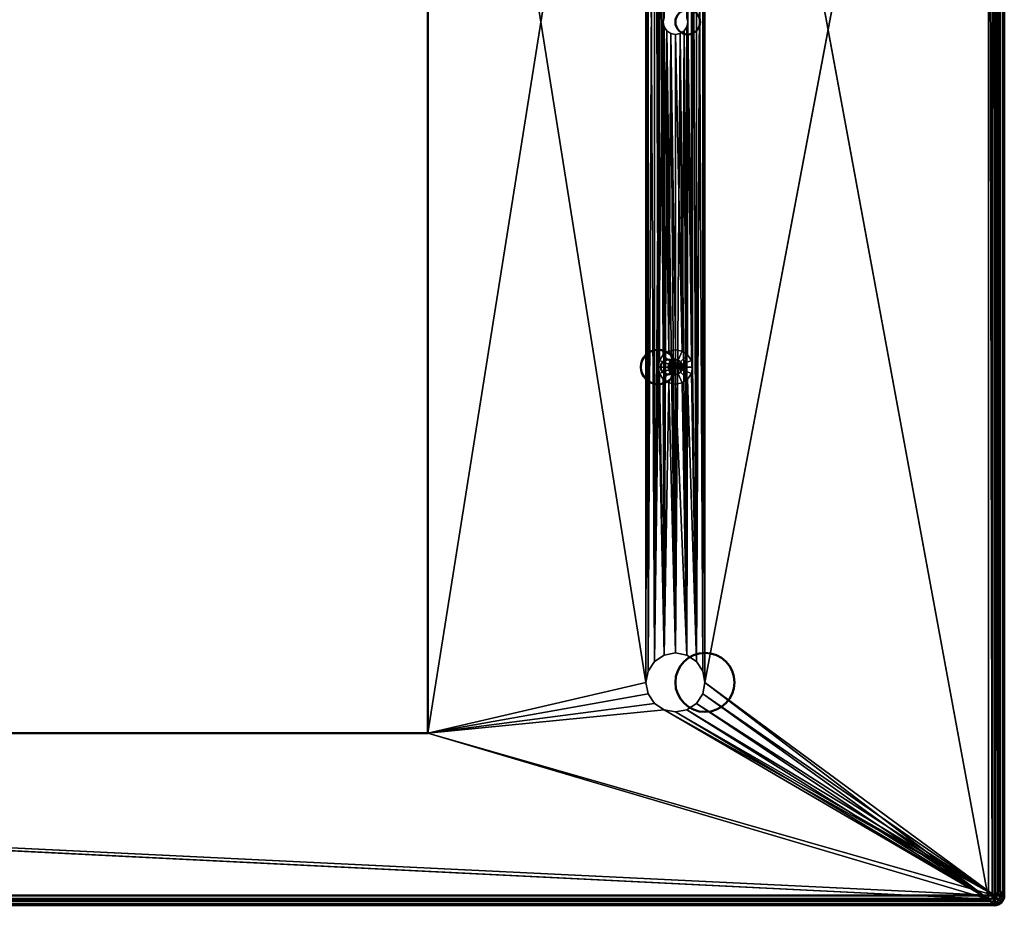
# Model space of a CAD drawing. Header units: millimetres. Extents: x -10 to 1595, y -358 to 10.
# Tile 19 of 20: x 1396 to 1595, y -358 to -179. Entities that reach past the tile are written whole.
import ezdxf

# ---------------------------------------------------------------- set-up
doc = ezdxf.new("R2010")
doc.units = ezdxf.units.MM
doc.header["$MEASUREMENT"] = 0
doc.layers.add('0 Misc', color=7, linetype='Continuous', lineweight=35)
doc.layers.add('10 Raster Images', color=7, linetype='Continuous', lineweight=35)

msp = doc.modelspace()

# ---------------------------------------------------------------- linework, layer by layer
at = {"layer": '0 Misc', "color": 160, "linetype": 'Continuous', "lineweight": 25}
for p, q in [((1592.21, -1.21, 67.96), (1592.21, -357.21, 67.96)), ((1592.21, -1.21, 67.96), (1592.98, -357.06, 67.96)), ((1592.98, -1.37, 67.96), (1592.98, -357.06, 67.96)), ((1592.98, -1.37, 67.96), (1593.63, -356.63, 67.96)), ((1593.63, -1.8, 67.96), (1593.63, -356.63, 67.96)), ((1534.71, -313.21, -2.04), (1593.43, -2, -2.04)), ((1594.06, -2.45, 67.96), (1593.63, -356.63, 67.96)), ((1594.06, -2.45, 67.96), (1594.06, -355.98, 67.96)), ((1594.06, -2.45, 67.96), (1594.21, -355.21, 67.96)), ((1478.51, -34.91, 67.96), (1522.71, -313.21, 67.96)), ((1478.51, -323.51, -2.04), (1522.71, -45.21, -2.04)), ((1522.71, -313.21, 67.96), (1522.71, -45.21, 67.96)), ((1522.71, -45.21, 67.96), (1523.17, -310.92, 67.96)), ((1522.71, -45.21, -2.04), (1522.71, -313.21, -2.04)), ((1534.26, -310.92, -2.04), (1534.71, -45.21, -2.04)), ((1534.71, -313.21, 67.96), (1534.71, -45.21, 67.96)), ((1534.71, -45.21, 67.96), (1592.21, -357.21, 67.96)), ((1534.71, -45.21, -2.04), (1534.71, -313.21, -2.04)), ((1522.71, -313.21, -2.04), (1523.17, -47.51, -2.04)), ((1523.17, -47.51, 67.96), (1523.17, -310.92, 67.96)), ((1523.17, -47.51, 67.96), (1524.47, -308.97, 67.96)), ((1523.17, -310.92, -2.04), (1523.17, -47.51, -2.04)), ((1532.96, -308.97, -2.04), (1534.26, -47.51, -2.04)), ((1534.26, -47.51, 67.96), (1534.26, -310.92, 67.96)), ((1534.26, -47.51, 67.96), (1534.71, -313.21, 67.96)), ((1534.26, -310.92, -2.04), (1534.26, -47.51, -2.04)), ((1523.17, -310.92, -2.04), (1524.47, -49.46, -2.04)), ((1524.47, -49.46, 67.96), (1524.47, -308.97, 67.96)), ((1524.47, -49.46, 67.96), (1525.21, -249.21, 67.96)), ((1524.47, -308.97, -2.04), (1524.47, -49.46, -2.04)), ((1531.21, -179.21, -2.04), (1532.96, -49.46, -2.04)), ((1532.96, -49.46, 67.96), (1532.96, -308.97, 67.96)), ((1532.96, -49.46, 67.96), (1534.26, -310.92, 67.96)), ((1532.96, -308.97, -2.04), (1532.96, -49.46, -2.04)), ((1524.47, -308.97, -2.04), (1526.42, -50.76, -2.04)), ((1526.21, -179.21, -2.04), (1526.42, -50.76, -2.04)), ((1525.21, -249.21, 67.96), (1525.21, -109.21, 67.96)), ((1525.21, -109.21, 67.96), (1525.48, -247.87, 67.96)), ((1532.21, -249.21, 67.96), (1532.21, -109.21, 67.96)), ((1532.21, -109.21, 67.96), (1532.96, -308.97, 67.96)), ((1525.48, -110.55, 67.96), (1525.48, -247.87, 67.96)), ((1525.48, -110.55, 67.96), (1526.24, -246.74, 67.96)), ((1525.48, -110.55, 67.96), (1526.21, -179.21, 67.96)), ((1526.24, -111.69, 67.96), (1526.21, -179.21, 67.96)), ((1531.19, -111.69, 67.96), (1531.21, -179.21, 67.96)), ((1531.95, -110.55, 67.96), (1531.21, -179.21, 67.96)), ((1531.95, -110.55, 67.96), (1531.95, -247.87, 67.96)), ((1531.95, -110.55, 67.96), (1532.21, -249.21, 67.96)), ((1524.47, -308.97, -2.04), (1526.21, -179.21, -2.04)), ((1526.21, -179.21, 67.96), (1526.24, -246.74, 67.96)), ((1526.42, -307.67, -2.04), (1526.21, -179.21, -2.04)), ((1531.21, -179.21, 67.96), (1531.19, -246.74, 67.96)), ((1531.21, -179.21, 67.96), (1531.95, -247.87, 67.96)), ((1532.96, -308.97, -2.04), (1531.21, -179.21, -2.04)), ((1526.4, -180.17, 67.96), (1526.24, -246.74, 67.96)), ((1526.4, -180.17, 67.96), (1527.37, -245.98, 67.96)), ((1526.42, -307.67, -2.04), (1526.4, -180.17, -2.04)), ((1526.42, -307.67, -2.04), (1526.95, -180.98, -2.04)), ((1526.95, -180.98, 67.96), (1527.37, -245.98, 67.96)), ((1528.71, -307.21, -2.04), (1526.95, -180.98, -2.04)), ((1527.76, -181.52, 67.96), (1527.37, -245.98, 67.96)), ((1527.76, -181.52, 67.96), (1528.71, -245.71, 67.96)), ((1528.71, -307.21, -2.04), (1527.76, -181.52, -2.04)), ((1528.71, -307.21, -2.04), (1529.67, -181.52, -2.04)), ((1528.71, -181.71, 67.96), (1528.71, -245.71, 67.96)), ((1528.71, -181.71, 67.96), (1530.05, -245.98, 67.96)), ((1528.71, -307.21, -2.04), (1528.71, -181.71, -2.04)), ((1529.67, -181.52, 67.96), (1530.05, -245.98, 67.96)), ((1531.01, -307.67, -2.04), (1529.67, -181.52, -2.04)), ((1530.48, -180.98, 67.96), (1530.05, -245.98, 67.96)), ((1530.48, -180.98, 67.96), (1531.19, -246.74, 67.96)), ((1531.01, -307.67, -2.04), (1530.48, -180.98, -2.04)), ((1531.01, -307.67, -2.04), (1531.02, -180.17, -2.04)), ((1531.02, -180.17, 67.96), (1531.19, -246.74, 67.96)), ((1532.96, -308.97, -2.04), (1531.02, -180.17, -2.04)), ((1525.21, -249.21, 67.96), (1524.47, -308.97, 67.96)), ((1525.21, -249.21, 67.96), (1526.42, -307.67, 67.96)), ((1527.33, -248.64, 77.96), (1527.33, -249.79, 77.96)), ((1527.33, -248.64, 77.96), (1527.65, -250.27, 77.96)), ((1527.65, -248.15, 77.96), (1527.65, -250.27, 77.96)), ((1527.65, -248.15, 77.96), (1528.14, -250.6, 77.96)), ((1528.14, -247.83, 77.96), (1528.14, -250.6, 77.96)), ((1528.14, -247.83, 77.96), (1528.71, -250.71, 77.96)), ((1528.71, -247.71, 77.96), (1528.71, -250.71, 77.96)), ((1528.71, -247.71, 77.96), (1529.29, -250.6, 77.96)), ((1529.29, -247.83, 77.96), (1529.29, -250.6, 77.96)), ((1529.29, -247.83, 77.96), (1529.77, -250.27, 77.96)), ((1529.77, -248.15, 77.96), (1529.77, -250.27, 77.96)), ((1529.77, -248.15, 77.96), (1530.1, -249.79, 77.96)), ((1530.1, -248.64, 77.96), (1530.1, -249.79, 77.96)), ((1532.21, -249.21, 67.96), (1532.96, -308.97, 67.96)), ((1525.48, -250.55, 67.96), (1526.42, -307.67, 67.96)), ((1531.95, -250.55, 67.96), (1532.96, -308.97, 67.96)), ((1526.24, -251.69, 67.96), (1526.42, -307.67, 67.96)), ((1527.37, -252.45, 67.96), (1526.42, -307.67, 67.96)), ((1527.37, -252.45, 67.96), (1528.71, -307.21, 67.96)), ((1528.71, -252.71, 67.96), (1528.71, -307.21, 67.96)), ((1528.71, -252.71, 67.96), (1531.01, -307.67, 67.96)), ((1530.05, -252.45, 67.96), (1531.01, -307.67, 67.96)), ((1531.19, -251.69, 67.96), (1531.01, -307.67, 67.96)), ((1531.19, -251.69, 67.96), (1532.96, -308.97, 67.96)), ((1478.51, -323.51, 67.96), (1522.71, -313.21, 67.96)), ((1522.71, -313.21, -2.04), (1478.51, -323.51, -2.04)), ((1534.71, -313.21, 67.96), (1592.21, -357.21, 67.96)), ((1593.43, -356.43, -2.04), (1534.71, -313.21, -2.04)), ((1478.51, -323.51, 67.96), (1523.17, -315.51, 67.96)), ((1523.17, -315.51, -2.04), (1478.51, -323.51, -2.04)), ((1534.26, -315.51, 67.96), (1592.21, -357.21, 67.96)), ((1593.43, -356.43, -2.04), (1534.26, -315.51, -2.04)), ((1478.51, -323.51, 67.96), (1524.47, -317.46, 67.96)), ((1524.47, -317.46, -2.04), (1478.51, -323.51, -2.04)), ((1532.96, -317.46, 67.96), (1592.21, -357.21, 67.96)), ((1593.43, -356.43, -2.04), (1532.96, -317.46, -2.04)), ((1478.51, -323.51, 67.96), (1526.42, -318.76, 67.96)), ((1526.42, -318.76, -2.04), (1478.51, -323.51, -2.04)), ((1526.42, -318.76, 67.96), (1592.21, -357.21, 67.96)), ((1593.43, -356.43, -2.04), (1526.42, -318.76, -2.04)), ((1528.71, -319.21, 67.96), (1592.21, -357.21, 67.96)), ((1593.43, -356.43, -2.04), (1528.71, -319.21, -2.04)), ((1531.01, -318.76, 67.96), (1592.21, -357.21, 67.96)), ((1593.43, -356.43, -2.04), (1531.01, -318.76, -2.04)), ((913.91, -323.51, 67.96), (1592.21, -357.21, 67.96)), ((1593.43, -356.43, -2.04), (913.91, -323.51, -2.04)), ((1478.51, -323.51, 67.96), (1592.21, -357.21, 67.96)), ((1593.43, -356.43, -2.04), (1478.51, -323.51, -2.04))]:
    msp.add_line(p, q, dxfattribs=at).dxf.unprotected_set("ltscale", 0)
at = {"layer": '0 Misc', "color": 160, "linetype": 'Continuous', "lineweight": 50}
for p, q in [((1593.43, -356.43, -2.04), (1593.43, -2, -2.04)), ((1594.21, -3.21, 67.96), (1594.21, -355.21, 67.96)), ((1595.43, -2), (1595.43, -356.43)), ((1478.51, -323.51, -2.04), (1478.51, -34.91, -2.04)), ((1478.51, -34.91, 67.96), (1478.51, -323.51, 67.96)), ((913.91, -323.51, -2.04), (1478.51, -323.51, -2.04)), ((1478.51, -323.51, 67.96), (913.91, -323.51, 67.96)), ((1478.51, -323.51, 67.96), (1478.51, -323.51, -2.04)), ((1595.43, -356.43), (1594.21, -355.21, 67.96)), ((799, -356.43, -2.04), (1593.43, -356.43, -2.04)), ((1592.21, -357.21, 67.96), (800.21, -357.21, 67.96)), ((1592.21, -357.21, 67.96), (1593.43, -358.43)), ((1593.43, -358.43), (799, -358.43))]:
    msp.add_line(p, q, dxfattribs=at).dxf.unprotected_set("ltscale", 0)
for centre, radius in [((1531.21, -179.21, -2.04), 2.5), ((1531.21, -179.21, 67.96), 2.5), ((1525.21, -249.21, 75.96), 3.5), ((1525.21, -249.21, 67.96), 3.5), ((1527.21, -249.21, 77.96), 1.5), ((1534.71, -313.21, -2.04), 6), ((1534.71, -313.21, 67.96), 6)]:
    msp.add_circle(centre, radius, dxfattribs=at).dxf.unprotected_set("ltscale", 0)
at = {"layer": '0 Misc', "color": 160, "linetype": 'Continuous', "lineweight": 50, "extrusion": (0, 0, -1)}
msp.add_arc((-1592.21, -355.21, -67.96), 2, 180.0183, 269.9817, dxfattribs=at).dxf.unprotected_set("ltscale", 0)
at = {"layer": '0 Misc', "color": 160, "linetype": 'Continuous', "lineweight": 50, "extrusion": (-1, 0, 0)}
msp.add_arc((356.43, -0.04, -1593.43), 2, 270, 1.023, dxfattribs=at).dxf.unprotected_set("ltscale", 0)
at = {"layer": '0 Misc', "color": 160, "linetype": 'Continuous', "lineweight": 50, "extrusion": (1.0149e-15, 1, -2.27337e-13)}
msp.add_arc((-1593.43, -0.04, -356.43), 2, 178.977, 270, dxfattribs=at).dxf.unprotected_set("ltscale", 0)
at = {"layer": '0 Misc', "color": 160, "linetype": 'Continuous', "lineweight": 50, "extrusion": (-0.017846, 0.017849, 0.999681)}
msp.add_arc((-874.79, 1378.25, -34.83), 2, 45.0134, 134.9951, dxfattribs=at).dxf.unprotected_set("ltscale", 0)
at = {"layer": '0 Misc', "color": 7, "lineweight": 25}
for points in [[(1592.21, -1.21, 67.96), (1534.71, -45.21, 67.96), (1592.21, -357.21, 67.96)], [(1592.21, -1.21, 67.96), (1592.21, -357.21, 67.96), (1592.98, -357.06, 67.96)], [(1592.21, -1.21, 67.96), (1592.98, -357.06, 67.96), (1592.98, -1.37, 67.96)], [(1592.98, -1.37, 67.96), (1592.98, -357.06, 67.96), (1593.63, -356.63, 67.96)], [(1592.98, -1.37, 67.96), (1593.63, -356.63, 67.96), (1593.63, -1.8, 67.96)], [(1593.63, -1.8, 67.96), (1593.63, -356.63, 67.96), (1594.06, -2.45, 67.96)], [(1534.71, -45.21, -2.04), (1593.43, -2, -2.04), (1534.71, -313.21, -2.04)], [(1593.43, -356.43, -2.04), (1534.71, -313.21, -2.04), (1593.43, -2, -2.04)], [(1594.06, -2.45, 67.96), (1593.63, -356.63, 67.96), (1594.06, -355.98, 67.96)], [(1594.06, -2.45, 67.96), (1594.06, -355.98, 67.96), (1594.21, -355.21, 67.96)], [(1594.06, -2.45, 67.96), (1594.21, -355.21, 67.96), (1594.21, -3.21, 67.96)], [(1478.51, -323.51, 67.96), (1522.71, -313.21, 67.96), (1478.51, -34.91, 67.96)], [(1522.71, -45.21, 67.96), (1478.51, -34.91, 67.96), (1522.71, -313.21, 67.96)], [(1478.51, -34.91, -2.04), (1522.71, -45.21, -2.04), (1478.51, -323.51, -2.04)], [(1522.71, -313.21, -2.04), (1478.51, -323.51, -2.04), (1522.71, -45.21, -2.04)], [(1523.17, -310.92, 67.96), (1522.71, -45.21, 67.96), (1522.71, -313.21, 67.96)], [(1522.71, -45.21, 67.96), (1523.17, -310.92, 67.96), (1523.17, -47.51, 67.96)], [(1523.17, -47.51, -2.04), (1522.71, -313.21, -2.04), (1522.71, -45.21, -2.04)], [(1534.26, -47.51, 67.96), (1534.71, -313.21, 67.96), (1534.71, -45.21, 67.96)], [(1534.26, -310.92, -2.04), (1534.26, -47.51, -2.04), (1534.71, -45.21, -2.04)], [(1534.26, -310.92, -2.04), (1534.71, -45.21, -2.04), (1534.71, -313.21, -2.04)], [(1534.71, -313.21, 67.96), (1592.21, -357.21, 67.96), (1534.71, -45.21, 67.96)], [(1522.71, -313.21, -2.04), (1523.17, -47.51, -2.04), (1523.17, -310.92, -2.04)], [(1523.17, -47.51, 67.96), (1523.17, -310.92, 67.96), (1524.47, -308.97, 67.96)], [(1523.17, -47.51, 67.96), (1524.47, -308.97, 67.96), (1524.47, -49.46, 67.96)], [(1523.17, -310.92, -2.04), (1523.17, -47.51, -2.04), (1524.47, -49.46, -2.04)], [(1532.96, -49.46, 67.96), (1534.26, -310.92, 67.96), (1534.26, -47.51, 67.96)], [(1532.96, -308.97, -2.04), (1532.96, -49.46, -2.04), (1534.26, -47.51, -2.04)], [(1532.96, -308.97, -2.04), (1534.26, -47.51, -2.04), (1534.26, -310.92, -2.04)], [(1534.26, -47.51, 67.96), (1534.26, -310.92, 67.96), (1534.71, -313.21, 67.96)], [(1523.17, -310.92, -2.04), (1524.47, -49.46, -2.04), (1524.47, -308.97, -2.04)], [(1524.47, -49.46, 67.96), (1524.47, -308.97, 67.96), (1525.21, -249.21, 67.96)], [(1525.21, -109.21, 67.96), (1524.47, -49.46, 67.96), (1525.21, -249.21, 67.96)], [(1524.47, -308.97, -2.04), (1524.47, -49.46, -2.04), (1526.42, -50.76, -2.04)], [(1531.02, -178.26, -2.04), (1532.96, -49.46, -2.04), (1531.21, -179.21, -2.04)], [(1532.96, -308.97, -2.04), (1531.21, -179.21, -2.04), (1532.96, -49.46, -2.04)], [(1532.96, -49.46, 67.96), (1532.21, -109.21, 67.96), (1532.96, -308.97, 67.96)], [(1532.96, -49.46, 67.96), (1532.96, -308.97, 67.96), (1534.26, -310.92, 67.96)], [(1524.47, -308.97, -2.04), (1526.42, -50.76, -2.04), (1526.21, -179.21, -2.04)], [(1526.21, -179.21, -2.04), (1526.42, -50.76, -2.04), (1526.4, -178.26, -2.04)], [(1525.48, -247.87, 67.96), (1525.21, -109.21, 67.96), (1525.21, -249.21, 67.96)], [(1525.21, -109.21, 67.96), (1525.48, -247.87, 67.96), (1525.48, -110.55, 67.96)], [(1531.95, -110.55, 67.96), (1532.21, -249.21, 67.96), (1532.21, -109.21, 67.96)], [(1532.21, -249.21, 67.96), (1532.96, -308.97, 67.96), (1532.21, -109.21, 67.96)], [(1525.48, -110.55, 67.96), (1525.48, -247.87, 67.96), (1526.24, -246.74, 67.96)], [(1525.48, -110.55, 67.96), (1526.24, -246.74, 67.96), (1526.21, -179.21, 67.96)], [(1526.21, -179.21, 67.96), (1526.24, -111.69, 67.96), (1525.48, -110.55, 67.96)], [(1526.24, -111.69, 67.96), (1526.21, -179.21, 67.96), (1526.4, -178.26, 67.96)], [(1531.19, -111.69, 67.96), (1531.02, -178.26, 67.96), (1531.21, -179.21, 67.96)], [(1531.19, -111.69, 67.96), (1531.21, -179.21, 67.96), (1531.95, -110.55, 67.96)], [(1531.95, -110.55, 67.96), (1531.21, -179.21, 67.96), (1531.95, -247.87, 67.96)], [(1531.95, -110.55, 67.96), (1531.95, -247.87, 67.96), (1532.21, -249.21, 67.96)], [(1526.21, -179.21, -2.04), (1526.42, -307.67, -2.04), (1524.47, -308.97, -2.04)], [(1526.21, -179.21, 67.96), (1526.24, -246.74, 67.96), (1526.4, -180.17, 67.96)], [(1526.42, -307.67, -2.04), (1526.21, -179.21, -2.04), (1526.4, -180.17, -2.04)], [(1531.02, -180.17, 67.96), (1531.19, -246.74, 67.96), (1531.21, -179.21, 67.96)], [(1532.96, -308.97, -2.04), (1531.02, -180.17, -2.04), (1531.21, -179.21, -2.04)], [(1531.21, -179.21, 67.96), (1531.19, -246.74, 67.96), (1531.95, -247.87, 67.96)], [(1526.4, -180.17, 67.96), (1526.24, -246.74, 67.96), (1527.37, -245.98, 67.96)], [(1526.4, -180.17, 67.96), (1527.37, -245.98, 67.96), (1526.95, -180.98, 67.96)], [(1526.42, -307.67, -2.04), (1526.4, -180.17, -2.04), (1526.95, -180.98, -2.04)], [(1526.42, -307.67, -2.04), (1526.95, -180.98, -2.04), (1528.71, -307.21, -2.04)], [(1526.95, -180.98, 67.96), (1527.37, -245.98, 67.96), (1527.76, -181.52, 67.96)], [(1528.71, -307.21, -2.04), (1526.95, -180.98, -2.04), (1527.76, -181.52, -2.04)], [(1527.76, -181.52, 67.96), (1527.37, -245.98, 67.96), (1528.71, -245.71, 67.96)], [(1527.76, -181.52, 67.96), (1528.71, -245.71, 67.96), (1528.71, -181.71, 67.96)], [(1528.71, -307.21, -2.04), (1527.76, -181.52, -2.04), (1528.71, -181.71, -2.04)], [(1528.71, -181.71, 67.96), (1530.05, -245.98, 67.96), (1529.67, -181.52, 67.96)], [(1528.71, -307.21, -2.04), (1528.71, -181.71, -2.04), (1529.67, -181.52, -2.04)], [(1528.71, -307.21, -2.04), (1529.67, -181.52, -2.04), (1531.01, -307.67, -2.04)], [(1528.71, -181.71, 67.96), (1528.71, -245.71, 67.96), (1530.05, -245.98, 67.96)], [(1529.67, -181.52, 67.96), (1530.05, -245.98, 67.96), (1530.48, -180.98, 67.96)], [(1531.01, -307.67, -2.04), (1529.67, -181.52, -2.04), (1530.48, -180.98, -2.04)], [(1530.48, -180.98, 67.96), (1530.05, -245.98, 67.96), (1531.19, -246.74, 67.96)], [(1530.48, -180.98, 67.96), (1531.19, -246.74, 67.96), (1531.02, -180.17, 67.96)], [(1531.01, -307.67, -2.04), (1530.48, -180.98, -2.04), (1531.02, -180.17, -2.04)], [(1531.01, -307.67, -2.04), (1531.02, -180.17, -2.04), (1532.96, -308.97, -2.04)], [(1525.21, -249.21, 67.96), (1524.47, -308.97, 67.96), (1526.42, -307.67, 67.96)], [(1525.21, -249.21, 67.96), (1526.42, -307.67, 67.96), (1525.48, -250.55, 67.96)], [(1527.33, -249.79, 77.96), (1527.33, -248.64, 77.96), (1527.21, -249.21, 77.96)], [(1527.33, -248.64, 77.96), (1527.65, -250.27, 77.96), (1527.65, -248.15, 77.96)], [(1527.33, -248.64, 77.96), (1527.33, -249.79, 77.96), (1527.65, -250.27, 77.96)], [(1527.65, -248.15, 77.96), (1528.14, -250.6, 77.96), (1528.14, -247.83, 77.96)], [(1527.65, -248.15, 77.96), (1527.65, -250.27, 77.96), (1528.14, -250.6, 77.96)], [(1528.14, -247.83, 77.96), (1528.71, -250.71, 77.96), (1528.71, -247.71, 77.96)], [(1528.14, -247.83, 77.96), (1528.14, -250.6, 77.96), (1528.71, -250.71, 77.96)], [(1528.71, -247.71, 77.96), (1528.71, -250.71, 77.96), (1529.29, -250.6, 77.96)], [(1528.71, -247.71, 77.96), (1529.29, -250.6, 77.96), (1529.29, -247.83, 77.96)], [(1529.29, -247.83, 77.96), (1529.29, -250.6, 77.96), (1529.77, -250.27, 77.96)], [(1529.29, -247.83, 77.96), (1529.77, -250.27, 77.96), (1529.77, -248.15, 77.96)], [(1529.77, -248.15, 77.96), (1529.77, -250.27, 77.96), (1530.1, -249.79, 77.96)], [(1529.77, -248.15, 77.96), (1530.1, -249.79, 77.96), (1530.1, -248.64, 77.96)], [(1530.1, -248.64, 77.96), (1530.1, -249.79, 77.96), (1530.21, -249.21, 77.96)], [(1531.95, -250.55, 67.96), (1532.96, -308.97, 67.96), (1532.21, -249.21, 67.96)], [(1525.48, -250.55, 67.96), (1526.42, -307.67, 67.96), (1526.24, -251.69, 67.96)], [(1531.19, -251.69, 67.96), (1532.96, -308.97, 67.96), (1531.95, -250.55, 67.96)], [(1526.24, -251.69, 67.96), (1526.42, -307.67, 67.96), (1527.37, -252.45, 67.96)], [(1527.37, -252.45, 67.96), (1526.42, -307.67, 67.96), (1528.71, -307.21, 67.96)], [(1527.37, -252.45, 67.96), (1528.71, -307.21, 67.96), (1528.71, -252.71, 67.96)], [(1528.71, -252.71, 67.96), (1531.01, -307.67, 67.96), (1530.05, -252.45, 67.96)], [(1528.71, -252.71, 67.96), (1528.71, -307.21, 67.96), (1531.01, -307.67, 67.96)], [(1530.05, -252.45, 67.96), (1531.01, -307.67, 67.96), (1531.19, -251.69, 67.96)], [(1531.19, -251.69, 67.96), (1531.01, -307.67, 67.96), (1532.96, -308.97, 67.96)], [(1478.51, -323.51, 67.96), (1523.17, -315.51, 67.96), (1522.71, -313.21, 67.96)], [(1523.17, -315.51, -2.04), (1478.51, -323.51, -2.04), (1522.71, -313.21, -2.04)], [(1534.26, -315.51, 67.96), (1592.21, -357.21, 67.96), (1534.71, -313.21, 67.96)], [(1593.43, -356.43, -2.04), (1534.26, -315.51, -2.04), (1534.71, -313.21, -2.04)], [(1478.51, -323.51, 67.96), (1524.47, -317.46, 67.96), (1523.17, -315.51, 67.96)], [(1524.47, -317.46, -2.04), (1478.51, -323.51, -2.04), (1523.17, -315.51, -2.04)], [(1532.96, -317.46, 67.96), (1592.21, -357.21, 67.96), (1534.26, -315.51, 67.96)], [(1593.43, -356.43, -2.04), (1532.96, -317.46, -2.04), (1534.26, -315.51, -2.04)], [(1478.51, -323.51, 67.96), (1526.42, -318.76, 67.96), (1524.47, -317.46, 67.96)], [(1526.42, -318.76, -2.04), (1478.51, -323.51, -2.04), (1524.47, -317.46, -2.04)], [(1531.01, -318.76, 67.96), (1592.21, -357.21, 67.96), (1532.96, -317.46, 67.96)], [(1593.43, -356.43, -2.04), (1531.01, -318.76, -2.04), (1532.96, -317.46, -2.04)], [(1478.51, -323.51, 67.96), (1592.21, -357.21, 67.96), (1526.42, -318.76, 67.96)], [(1593.43, -356.43, -2.04), (1478.51, -323.51, -2.04), (1526.42, -318.76, -2.04)], [(1526.42, -318.76, 67.96), (1592.21, -357.21, 67.96), (1528.71, -319.21, 67.96)], [(1593.43, -356.43, -2.04), (1526.42, -318.76, -2.04), (1528.71, -319.21, -2.04)], [(1528.71, -319.21, 67.96), (1592.21, -357.21, 67.96), (1531.01, -318.76, 67.96)], [(1593.43, -356.43, -2.04), (1528.71, -319.21, -2.04), (1531.01, -318.76, -2.04)], [(799, -356.43, -2.04), (913.91, -323.51, -2.04), (1593.43, -356.43, -2.04)], [(913.91, -323.51, 67.96), (800.21, -357.21, 67.96), (1592.21, -357.21, 67.96)], [(913.91, -323.51, 67.96), (1592.21, -357.21, 67.96), (1478.51, -323.51, 67.96)], [(1593.43, -356.43, -2.04), (913.91, -323.51, -2.04), (1478.51, -323.51, -2.04)], [(1593.43, -356.43, -2.04), (1593.88, -356.67, -1.97), (1593.54, -357.3, -1.83)], [(1593.43, -356.43, -2.04), (1594.05, -356.43, -1.94), (1593.88, -356.67, -1.97)], [(1593.43, -357.05, -1.94), (1593.43, -356.43, -2.04), (1593.54, -357.3, -1.83)], [(1593.43, -357.05, -1.94), (1593.54, -357.3, -1.83), (1593.43, -357.61, -1.65)], [(1593.43, -357.61, -1.65), (1593.54, -357.3, -1.83), (1593.62, -357.69, -1.58)], [(1594.04, -357.15, -1.8), (1593.54, -357.3, -1.83), (1593.88, -356.67, -1.97)], [(1593.88, -356.67, -1.97), (1594.05, -356.43, -1.94), (1594.33, -356.46, -1.82)], [(1594.33, -356.46, -1.82), (1594.05, -356.43, -1.94), (1594.61, -356.43, -1.65)], [(1594.5, -356.95, -1.64), (1594.33, -356.46, -1.82), (1594.61, -356.43, -1.65)], [(1594.88, -356.71, -1.38), (1594.5, -356.95, -1.64), (1594.61, -356.43, -1.65)], [(1594.61, -356.43, -1.65), (1595.06, -356.43, -1.19), (1594.88, -356.71, -1.38)], [(1594.84, -357.84, 0.01), (1595.17, -357.41, -0.03), (1595.28, -357.19, 0.01)], [(1595.17, -357.41, -0.03), (1594.84, -357.84, 0.01), (1594.88, -357.78, -0.27)], [(1594.88, -356.71, -1.38), (1595.06, -356.43, -1.19), (1595.17, -356.46, -1.02)], [(1595.17, -356.46, -1.02), (1595.06, -356.43, -1.19), (1595.34, -356.43, -0.63)], [(1595.34, -356.43, -0.63), (1595.24, -356.85, -0.77), (1595.17, -356.46, -1.02)], [(1595.24, -357.17, -0.43), (1595.28, -357.19, 0.01), (1595.17, -357.41, -0.03)], [(1595.39, -356.52, -0.39), (1595.24, -356.85, -0.77), (1595.34, -356.43, -0.63)], [(1595.24, -357.17, -0.43), (1595.39, -356.79, -0.11), (1595.28, -357.19, 0.01)], [(1595.39, -356.79, -0.11), (1595.43, -356.43, 0), (1595.28, -357.19, 0.01)], [(1595.34, -356.43, -0.63), (1595.43, -356.43, 0), (1595.39, -356.52, -0.39)], [(1595.39, -356.52, -0.39), (1595.43, -356.43, 0), (1595.39, -356.79, -0.11)], [(1593.43, -357.61, -1.65), (1593.62, -357.69, -1.58), (1593.43, -358.06, -1.19)], [(1593.62, -357.69, -1.58), (1593.62, -358.01, -1.24), (1593.43, -358.06, -1.19)], [(1593.62, -358.01, -1.24), (1593.54, -358.26, -0.84), (1593.43, -358.06, -1.19)], [(1593.54, -358.26, -0.84), (1593.43, -358.34, -0.63), (1593.43, -358.06, -1.19)], [(1593.54, -358.26, -0.84), (1594.04, -358.21, -0.69), (1593.43, -358.34, -0.63)], [(1593.43, -358.34, -0.63), (1594.04, -358.21, -0.69), (1593.88, -358.37, -0.21)], [(1593.88, -358.37, -0.21), (1594.19, -358.27, 0.01), (1593.43, -358.43, 0)], [(1593.43, -358.34, -0.63), (1593.88, -358.37, -0.21), (1593.43, -358.43, 0)], [(1594.33, -358.21, 0), (1594.19, -358.27, 0.01), (1593.88, -358.37, -0.21)], [(1594.33, -358.21, 0), (1594.84, -357.84, 0.01), (1594.19, -358.27, 0.01)], [(1594.5, -358.05, -0.5), (1594.84, -357.84, 0.01), (1594.33, -358.21, 0)], [(1594.84, -357.84, 0.01), (1594.5, -358.05, -0.5), (1594.88, -357.78, -0.27)]]:
    msp.add_3dface(points, dxfattribs=at)
for points, invisible_edges in [([(1594.05, -2, -1.94), (1593.43, -356.43, -2.04), (1593.43, -2, -2.04)], 1), ([(1594.05, -2, -1.94), (1594.05, -356.43, -1.94), (1593.43, -356.43, -2.04)], 12), ([(1594.61, -356.43, -1.65), (1594.05, -2, -1.94), (1594.61, -2, -1.65)], 1), ([(1594.61, -356.43, -1.65), (1594.05, -356.43, -1.94), (1594.05, -2, -1.94)], 12), ([(1595.43, -356.43), (1595.43, -2), (1594.21, -3.21, 67.96)], 12), ([(1595.43, -356.43), (1594.21, -3.21, 67.96), (1594.21, -355.21, 67.96)], 1), ([(1595.06, -356.43, -1.19), (1594.61, -2, -1.65), (1595.06, -2, -1.19)], 1), ([(1595.06, -356.43, -1.19), (1594.61, -356.43, -1.65), (1594.61, -2, -1.65)], 12), ([(1595.34, -356.43, -0.63), (1595.06, -2, -1.19), (1595.34, -2, -0.63)], 1), ([(1595.34, -356.43, -0.63), (1595.06, -356.43, -1.19), (1595.06, -2, -1.19)], 12), ([(1595.43, -2, 0), (1595.34, -356.43, -0.63), (1595.34, -2, -0.63)], 1), ([(1595.43, -2, 0), (1595.43, -356.43, 0), (1595.34, -356.43, -0.63)], 12), ([(1478.51, -323.51, -2.04), (1478.51, -34.91, 67.96), (1478.51, -34.91, -2.04)], 1), ([(1478.51, -323.51, -2.04), (1478.51, -323.51, 67.96), (1478.51, -34.91, 67.96)], 12), ([(1526.4, -178.26, -2.04), (1526.21, -179.21, 67.96), (1526.21, -179.21, -2.04)], 1), ([(1526.4, -178.26, -2.04), (1526.4, -178.26, 67.96), (1526.21, -179.21, 67.96)], 12), ([(1526.21, -179.21, -2.04), (1526.4, -180.17, 67.96), (1526.4, -180.17, -2.04)], 1), ([(1526.21, -179.21, -2.04), (1526.21, -179.21, 67.96), (1526.4, -180.17, 67.96)], 12), ([(1531.21, -179.21, -2.04), (1531.02, -178.26, 67.96), (1531.02, -178.26, -2.04)], 1), ([(1531.21, -179.21, -2.04), (1531.21, -179.21, 67.96), (1531.02, -178.26, 67.96)], 12), ([(1531.02, -180.17, -2.04), (1531.21, -179.21, 67.96), (1531.21, -179.21, -2.04)], 1), ([(1531.02, -180.17, -2.04), (1531.02, -180.17, 67.96), (1531.21, -179.21, 67.96)], 12), ([(1526.4, -180.17, -2.04), (1526.95, -180.98, 67.96), (1526.95, -180.98, -2.04)], 1), ([(1526.4, -180.17, -2.04), (1526.4, -180.17, 67.96), (1526.95, -180.98, 67.96)], 12), ([(1526.95, -180.98, -2.04), (1527.76, -181.52, 67.96), (1527.76, -181.52, -2.04)], 1), ([(1526.95, -180.98, -2.04), (1526.95, -180.98, 67.96), (1527.76, -181.52, 67.96)], 12), ([(1527.76, -181.52, -2.04), (1528.71, -181.71, 67.96), (1528.71, -181.71, -2.04)], 1), ([(1527.76, -181.52, -2.04), (1527.76, -181.52, 67.96), (1528.71, -181.71, 67.96)], 12), ([(1528.71, -181.71, -2.04), (1529.67, -181.52, 67.96), (1529.67, -181.52, -2.04)], 1), ([(1528.71, -181.71, -2.04), (1528.71, -181.71, 67.96), (1529.67, -181.52, 67.96)], 12), ([(1529.67, -181.52, -2.04), (1530.48, -180.98, 67.96), (1530.48, -180.98, -2.04)], 1), ([(1529.67, -181.52, -2.04), (1529.67, -181.52, 67.96), (1530.48, -180.98, 67.96)], 12), ([(1530.48, -180.98, -2.04), (1531.02, -180.17, 67.96), (1531.02, -180.17, -2.04)], 1), ([(1530.48, -180.98, -2.04), (1530.48, -180.98, 67.96), (1531.02, -180.17, 67.96)], 12), ([(1525.48, -247.87, 67.96), (1526.24, -246.74, 75.96), (1526.24, -246.74, 67.96)], 1), ([(1525.48, -247.87, 67.96), (1525.48, -247.87, 75.96), (1526.24, -246.74, 75.96)], 12), ([(1525.48, -247.87, 75.96), (1527.65, -248.15, 77.96), (1526.24, -246.74, 75.96)], 1), ([(1526.24, -246.74, 67.96), (1527.37, -245.98, 75.96), (1527.37, -245.98, 67.96)], 1), ([(1526.24, -246.74, 67.96), (1526.24, -246.74, 75.96), (1527.37, -245.98, 75.96)], 12), ([(1526.24, -246.74, 75.96), (1528.14, -247.83, 77.96), (1527.37, -245.98, 75.96)], 1), ([(1526.24, -246.74, 75.96), (1527.65, -248.15, 77.96), (1528.14, -247.83, 77.96)], 12), ([(1527.37, -245.98, 67.96), (1528.71, -245.71, 75.96), (1528.71, -245.71, 67.96)], 1), ([(1527.37, -245.98, 67.96), (1527.37, -245.98, 75.96), (1528.71, -245.71, 75.96)], 12), ([(1527.37, -245.98, 75.96), (1528.71, -247.71, 77.96), (1528.71, -245.71, 75.96)], 1), ([(1527.37, -245.98, 75.96), (1528.14, -247.83, 77.96), (1528.71, -247.71, 77.96)], 12), ([(1528.71, -245.71, 67.96), (1530.05, -245.98, 75.96), (1530.05, -245.98, 67.96)], 1), ([(1528.71, -245.71, 67.96), (1528.71, -245.71, 75.96), (1530.05, -245.98, 75.96)], 12), ([(1528.71, -245.71, 75.96), (1529.29, -247.83, 77.96), (1530.05, -245.98, 75.96)], 1), ([(1528.71, -245.71, 75.96), (1528.71, -247.71, 77.96), (1529.29, -247.83, 77.96)], 12), ([(1529.77, -248.15, 77.96), (1530.05, -245.98, 75.96), (1529.29, -247.83, 77.96)], 1), ([(1529.77, -248.15, 77.96), (1531.19, -246.74, 75.96), (1530.05, -245.98, 75.96)], 12), ([(1530.1, -248.64, 77.96), (1531.19, -246.74, 75.96), (1529.77, -248.15, 77.96)], 1), ([(1531.19, -246.74, 75.96), (1530.05, -245.98, 67.96), (1530.05, -245.98, 75.96)], 1), ([(1531.19, -246.74, 75.96), (1531.19, -246.74, 67.96), (1530.05, -245.98, 67.96)], 12), ([(1530.1, -248.64, 77.96), (1531.95, -247.87, 75.96), (1531.19, -246.74, 75.96)], 12), ([(1531.95, -247.87, 75.96), (1531.19, -246.74, 67.96), (1531.19, -246.74, 75.96)], 1), ([(1531.95, -247.87, 75.96), (1531.95, -247.87, 67.96), (1531.19, -246.74, 67.96)], 12), ([(1525.21, -249.21, 67.96), (1525.48, -247.87, 75.96), (1525.48, -247.87, 67.96)], 1), ([(1525.21, -249.21, 67.96), (1525.21, -249.21, 75.96), (1525.48, -247.87, 75.96)], 12), ([(1525.21, -249.21, 75.96), (1527.33, -248.64, 77.96), (1525.48, -247.87, 75.96)], 1), ([(1525.21, -249.21, 75.96), (1527.21, -249.21, 77.96), (1527.33, -248.64, 77.96)], 12), ([(1525.48, -250.55, 67.96), (1525.21, -249.21, 75.96), (1525.21, -249.21, 67.96)], 1), ([(1525.48, -250.55, 67.96), (1525.48, -250.55, 75.96), (1525.21, -249.21, 75.96)], 12), ([(1525.48, -250.55, 75.96), (1527.21, -249.21, 77.96), (1525.21, -249.21, 75.96)], 1), ([(1525.48, -247.87, 75.96), (1527.33, -248.64, 77.96), (1527.65, -248.15, 77.96)], 12), ([(1525.48, -250.55, 75.96), (1527.33, -249.79, 77.96), (1527.21, -249.21, 77.96)], 12), ([(1531.95, -247.87, 75.96), (1530.1, -248.64, 77.96), (1530.21, -249.21, 77.96)], 12), ([(1532.21, -249.21, 75.96), (1530.1, -249.79, 77.96), (1531.95, -250.55, 75.96)], 1), ([(1532.21, -249.21, 75.96), (1530.21, -249.21, 77.96), (1530.1, -249.79, 77.96)], 12), ([(1531.95, -247.87, 75.96), (1530.21, -249.21, 77.96), (1532.21, -249.21, 75.96)], 1), ([(1531.95, -247.87, 67.96), (1532.21, -249.21, 75.96), (1532.21, -249.21, 67.96)], 1), ([(1531.95, -247.87, 67.96), (1531.95, -247.87, 75.96), (1532.21, -249.21, 75.96)], 12), ([(1532.21, -249.21, 67.96), (1531.95, -250.55, 75.96), (1531.95, -250.55, 67.96)], 1), ([(1532.21, -249.21, 67.96), (1532.21, -249.21, 75.96), (1531.95, -250.55, 75.96)], 12), ([(1526.24, -251.69, 75.96), (1527.33, -249.79, 77.96), (1525.48, -250.55, 75.96)], 1), ([(1526.24, -251.69, 67.96), (1525.48, -250.55, 75.96), (1525.48, -250.55, 67.96)], 1), ([(1526.24, -251.69, 67.96), (1526.24, -251.69, 75.96), (1525.48, -250.55, 75.96)], 12), ([(1526.24, -251.69, 75.96), (1527.65, -250.27, 77.96), (1527.33, -249.79, 77.96)], 12), ([(1527.37, -252.45, 75.96), (1527.65, -250.27, 77.96), (1526.24, -251.69, 75.96)], 1), ([(1527.37, -252.45, 75.96), (1528.14, -250.6, 77.96), (1527.65, -250.27, 77.96)], 12), ([(1528.71, -252.71, 75.96), (1528.14, -250.6, 77.96), (1527.37, -252.45, 75.96)], 1), ([(1528.71, -252.71, 75.96), (1528.71, -250.71, 77.96), (1528.14, -250.6, 77.96)], 12), ([(1530.05, -252.45, 75.96), (1529.29, -250.6, 77.96), (1528.71, -250.71, 77.96)], 12), ([(1530.05, -252.45, 75.96), (1528.71, -250.71, 77.96), (1528.71, -252.71, 75.96)], 1), ([(1531.19, -251.69, 75.96), (1529.77, -250.27, 77.96), (1529.29, -250.6, 77.96)], 12), ([(1531.19, -251.69, 75.96), (1529.29, -250.6, 77.96), (1530.05, -252.45, 75.96)], 1), ([(1531.95, -250.55, 75.96), (1530.1, -249.79, 77.96), (1529.77, -250.27, 77.96)], 12), ([(1531.95, -250.55, 75.96), (1529.77, -250.27, 77.96), (1531.19, -251.69, 75.96)], 1), ([(1531.95, -250.55, 67.96), (1531.19, -251.69, 75.96), (1531.19, -251.69, 67.96)], 1), ([(1531.95, -250.55, 67.96), (1531.95, -250.55, 75.96), (1531.19, -251.69, 75.96)], 12), ([(1527.37, -252.45, 67.96), (1526.24, -251.69, 75.96), (1526.24, -251.69, 67.96)], 1), ([(1527.37, -252.45, 67.96), (1527.37, -252.45, 75.96), (1526.24, -251.69, 75.96)], 12), ([(1528.71, -252.71, 67.96), (1527.37, -252.45, 75.96), (1527.37, -252.45, 67.96)], 1), ([(1528.71, -252.71, 67.96), (1528.71, -252.71, 75.96), (1527.37, -252.45, 75.96)], 12), ([(1530.05, -252.45, 67.96), (1528.71, -252.71, 75.96), (1528.71, -252.71, 67.96)], 1), ([(1530.05, -252.45, 67.96), (1530.05, -252.45, 75.96), (1528.71, -252.71, 75.96)], 12), ([(1531.19, -251.69, 67.96), (1530.05, -252.45, 75.96), (1530.05, -252.45, 67.96)], 1), ([(1531.19, -251.69, 67.96), (1531.19, -251.69, 75.96), (1530.05, -252.45, 75.96)], 12), ([(1528.71, -307.21, -2.04), (1526.42, -307.67, 67.96), (1526.42, -307.67, -2.04)], 1), ([(1528.71, -307.21, -2.04), (1528.71, -307.21, 67.96), (1526.42, -307.67, 67.96)], 12), ([(1531.01, -307.67, -2.04), (1528.71, -307.21, 67.96), (1528.71, -307.21, -2.04)], 1), ([(1531.01, -307.67, -2.04), (1531.01, -307.67, 67.96), (1528.71, -307.21, 67.96)], 12), ([(1523.17, -310.92, 67.96), (1524.47, -308.97, -2.04), (1524.47, -308.97, 67.96)], 1), ([(1523.17, -310.92, 67.96), (1523.17, -310.92, -2.04), (1524.47, -308.97, -2.04)], 12), ([(1524.47, -308.97, 67.96), (1526.42, -307.67, -2.04), (1526.42, -307.67, 67.96)], 1), ([(1524.47, -308.97, 67.96), (1524.47, -308.97, -2.04), (1526.42, -307.67, -2.04)], 12), ([(1532.96, -308.97, -2.04), (1531.01, -307.67, 67.96), (1531.01, -307.67, -2.04)], 1), ([(1532.96, -308.97, -2.04), (1532.96, -308.97, 67.96), (1531.01, -307.67, 67.96)], 12), ([(1534.26, -310.92, -2.04), (1532.96, -308.97, 67.96), (1532.96, -308.97, -2.04)], 1), ([(1534.26, -310.92, -2.04), (1534.26, -310.92, 67.96), (1532.96, -308.97, 67.96)], 12), ([(1523.17, -310.92, -2.04), (1522.71, -313.21, 67.96), (1522.71, -313.21, -2.04)], 1), ([(1523.17, -310.92, -2.04), (1523.17, -310.92, 67.96), (1522.71, -313.21, 67.96)], 12), ([(1534.71, -313.21, -2.04), (1534.26, -310.92, 67.96), (1534.26, -310.92, -2.04)], 1), ([(1534.71, -313.21, -2.04), (1534.71, -313.21, 67.96), (1534.26, -310.92, 67.96)], 12), ([(1522.71, -313.21, -2.04), (1523.17, -315.51, 67.96), (1523.17, -315.51, -2.04)], 1), ([(1522.71, -313.21, -2.04), (1522.71, -313.21, 67.96), (1523.17, -315.51, 67.96)], 12), ([(1534.26, -315.51, -2.04), (1534.71, -313.21, 67.96), (1534.71, -313.21, -2.04)], 1), ([(1534.26, -315.51, -2.04), (1534.26, -315.51, 67.96), (1534.71, -313.21, 67.96)], 12), ([(1523.17, -315.51, -2.04), (1524.47, -317.46, 67.96), (1524.47, -317.46, -2.04)], 1), ([(1523.17, -315.51, -2.04), (1523.17, -315.51, 67.96), (1524.47, -317.46, 67.96)], 12), ([(1532.96, -317.46, -2.04), (1534.26, -315.51, 67.96), (1534.26, -315.51, -2.04)], 1), ([(1532.96, -317.46, -2.04), (1532.96, -317.46, 67.96), (1534.26, -315.51, 67.96)], 12), ([(1524.47, -317.46, -2.04), (1526.42, -318.76, 67.96), (1526.42, -318.76, -2.04)], 1), ([(1524.47, -317.46, -2.04), (1524.47, -317.46, 67.96), (1526.42, -318.76, 67.96)], 12), ([(1531.01, -318.76, -2.04), (1532.96, -317.46, 67.96), (1532.96, -317.46, -2.04)], 1), ([(1531.01, -318.76, -2.04), (1531.01, -318.76, 67.96), (1532.96, -317.46, 67.96)], 12), ([(1526.42, -318.76, -2.04), (1528.71, -319.21, 67.96), (1528.71, -319.21, -2.04)], 1), ([(1526.42, -318.76, -2.04), (1526.42, -318.76, 67.96), (1528.71, -319.21, 67.96)], 12), ([(1528.71, -319.21, -2.04), (1531.01, -318.76, 67.96), (1531.01, -318.76, -2.04)], 1), ([(1528.71, -319.21, -2.04), (1528.71, -319.21, 67.96), (1531.01, -318.76, 67.96)], 12), ([(913.91, -323.51, -2.04), (1478.51, -323.51, 67.96), (1478.51, -323.51, -2.04)], 1), ([(913.91, -323.51, -2.04), (913.91, -323.51, 67.96), (1478.51, -323.51, 67.96)], 12), ([(1595.43, -356.43, 0), (1594.21, -355.21, 67.96), (1594.06, -355.98, 67.96)], 1), ([(1593.43, -357.05, -1.94), (799, -356.43, -2.04), (1593.43, -356.43, -2.04)], 1), ([(1593.43, -357.05, -1.94), (799, -357.05, -1.94), (799, -356.43, -2.04)], 12), ([(799, -357.61, -1.65), (1593.43, -357.05, -1.94), (1593.43, -357.61, -1.65)], 1), ([(799, -357.61, -1.65), (799, -357.05, -1.94), (1593.43, -357.05, -1.94)], 12), ([(1592.21, -357.21, 67.96), (799, -358.43), (1593.43, -358.43)], 1), ([(1592.21, -357.21, 67.96), (800.21, -357.21, 67.96), (799, -358.43)], 12), ([(1592.21, -357.21, 67.96), (1594.19, -358.27, 0.01), (1592.98, -357.06, 67.96)], 1), ([(1592.21, -357.21, 67.96), (1593.43, -358.43, 0), (1594.19, -358.27, 0.01)], 12), ([(1592.98, -357.06, 67.96), (1594.84, -357.84, 0.01), (1593.63, -356.63, 67.96)], 1), ([(1592.98, -357.06, 67.96), (1594.19, -358.27, 0.01), (1594.84, -357.84, 0.01)], 12), ([(1593.54, -357.3, -1.83), (1594.04, -357.15, -1.8), (1594.13, -357.58, -1.51)], 12), ([(1593.54, -357.3, -1.83), (1594.13, -357.58, -1.51), (1593.62, -357.69, -1.58)], 1), ([(1593.63, -356.63, 67.96), (1595.28, -357.19, 0.01), (1594.06, -355.98, 67.96)], 1), ([(1593.63, -356.63, 67.96), (1594.84, -357.84, 0.01), (1595.28, -357.19, 0.01)], 12), ([(1593.88, -356.67, -1.97), (1594.33, -356.46, -1.82), (1594.5, -356.95, -1.64)], 12), ([(1593.88, -356.67, -1.97), (1594.5, -356.95, -1.64), (1594.04, -357.15, -1.8)], 1), ([(1594.13, -357.58, -1.51), (1594.04, -357.15, -1.8), (1594.5, -356.95, -1.64)], 12), ([(1595.43, -356.43, 0), (1594.06, -355.98, 67.96), (1595.28, -357.19, 0.01)], 1), ([(1594.13, -357.58, -1.51), (1594.5, -356.95, -1.64), (1594.59, -357.4, -1.35)], 1), ([(1594.13, -357.95, -1.13), (1594.59, -357.4, -1.35), (1594.59, -357.77, -0.96)], 1), ([(1594.13, -357.95, -1.13), (1594.13, -357.58, -1.51), (1594.59, -357.4, -1.35)], 12), ([(1594.5, -356.95, -1.64), (1594.88, -356.71, -1.38), (1594.97, -357.15, -1.09)], 12), ([(1594.5, -356.95, -1.64), (1594.97, -357.15, -1.09), (1594.59, -357.4, -1.35)], 1), ([(1594.97, -357.51, -0.71), (1594.59, -357.4, -1.35), (1594.97, -357.15, -1.09)], 1), ([(1594.97, -357.51, -0.71), (1594.59, -357.77, -0.96), (1594.59, -357.4, -1.35)], 12), ([(1594.88, -357.78, -0.27), (1594.59, -357.77, -0.96), (1594.97, -357.51, -0.71)], 1), ([(1595.24, -356.85, -0.77), (1594.88, -356.71, -1.38), (1595.17, -356.46, -1.02)], 1), ([(1595.24, -356.85, -0.77), (1594.97, -357.15, -1.09), (1594.88, -356.71, -1.38)], 12), ([(1595.17, -357.41, -0.03), (1594.88, -357.78, -0.27), (1594.97, -357.51, -0.71)], 12), ([(1595.24, -356.85, -0.77), (1594.97, -357.51, -0.71), (1594.97, -357.15, -1.09)], 1), ([(1595.24, -356.85, -0.77), (1595.24, -357.17, -0.43), (1594.97, -357.51, -0.71)], 12), ([(1595.17, -357.41, -0.03), (1594.97, -357.51, -0.71), (1595.24, -357.17, -0.43)], 1), ([(1595.24, -356.85, -0.77), (1595.39, -356.52, -0.39), (1595.39, -356.79, -0.11)], 12), ([(1595.24, -356.85, -0.77), (1595.39, -356.79, -0.11), (1595.24, -357.17, -0.43)], 1), ([(799, -358.06, -1.19), (1593.43, -357.61, -1.65), (1593.43, -358.06, -1.19)], 1), ([(799, -358.06, -1.19), (799, -357.61, -1.65), (1593.43, -357.61, -1.65)], 12), ([(799, -358.34, -0.63), (1593.43, -358.06, -1.19), (1593.43, -358.34, -0.63)], 1), ([(799, -358.34, -0.63), (799, -358.06, -1.19), (1593.43, -358.06, -1.19)], 12), ([(1593.43, -358.43, 0), (799, -358.34, -0.63), (1593.43, -358.34, -0.63)], 1), ([(1593.43, -358.43, 0), (799, -358.43, 0), (799, -358.34, -0.63)], 12), ([(1593.62, -358.01, -1.24), (1594.04, -358.21, -0.69), (1593.54, -358.26, -0.84)], 1), ([(1593.62, -357.69, -1.58), (1594.13, -357.58, -1.51), (1594.13, -357.95, -1.13)], 12), ([(1593.62, -357.69, -1.58), (1594.13, -357.95, -1.13), (1593.62, -358.01, -1.24)], 1), ([(1593.62, -358.01, -1.24), (1594.13, -357.95, -1.13), (1594.04, -358.21, -0.69)], 12), ([(1594.33, -358.21, 0), (1593.88, -358.37, -0.21), (1594.04, -358.21, -0.69)], 12), ([(1594.13, -357.95, -1.13), (1594.5, -358.05, -0.5), (1594.04, -358.21, -0.69)], 1), ([(1594.33, -358.21, 0), (1594.04, -358.21, -0.69), (1594.5, -358.05, -0.5)], 1), ([(1594.13, -357.95, -1.13), (1594.59, -357.77, -0.96), (1594.5, -358.05, -0.5)], 12), ([(1594.88, -357.78, -0.27), (1594.5, -358.05, -0.5), (1594.59, -357.77, -0.96)], 12)]:
    msp.add_3dface(points, dxfattribs=dict(at, invisible_edges=invisible_edges))
at = {"layer": '10 Raster Images', "color": 160, "linetype": 'Continuous', "lineweight": 25}
for p, q in [((1593.43, -356.43, -2.04), (1593.43, -2, -2.04)), ((1594.21, -3.21, 67.96), (1594.21, -355.21, 67.96)), ((1478.51, -323.51, 67.96), (1478.51, -34.91, 67.96)), ((1478.51, -34.91, -2.04), (1478.51, -323.51, -2.04)), ((1526.4, -178.26, 67.96), (1526.21, -179.21, 67.96)), ((1526.21, -179.21, -2.04), (1526.4, -178.26, -2.04)), ((1526.21, -179.21, 67.96), (1526.4, -180.17, 67.96)), ((1526.4, -180.17, -2.04), (1526.21, -179.21, -2.04)), ((1531.21, -179.21, 67.96), (1531.02, -178.26, 67.96)), ((1531.02, -178.26, -2.04), (1531.21, -179.21, -2.04)), ((1531.02, -180.17, 67.96), (1531.21, -179.21, 67.96)), ((1531.21, -179.21, -2.04), (1531.02, -180.17, -2.04)), ((1526.4, -180.17, 67.96), (1526.95, -180.98, 67.96)), ((1526.95, -180.98, -2.04), (1526.4, -180.17, -2.04)), ((1526.95, -180.98, 67.96), (1527.76, -181.52, 67.96)), ((1527.76, -181.52, -2.04), (1526.95, -180.98, -2.04)), ((1527.76, -181.52, 67.96), (1528.71, -181.71, 67.96)), ((1528.71, -181.71, -2.04), (1527.76, -181.52, -2.04)), ((1528.71, -181.71, 67.96), (1529.67, -181.52, 67.96)), ((1529.67, -181.52, -2.04), (1528.71, -181.71, -2.04)), ((1529.67, -181.52, 67.96), (1530.48, -180.98, 67.96)), ((1530.48, -180.98, -2.04), (1529.67, -181.52, -2.04)), ((1530.48, -180.98, 67.96), (1531.02, -180.17, 67.96)), ((1531.02, -180.17, -2.04), (1530.48, -180.98, -2.04)), ((1526.24, -246.74, 67.96), (1525.48, -247.87, 67.96)), ((1527.37, -245.98, 67.96), (1526.24, -246.74, 67.96)), ((1528.71, -245.71, 67.96), (1527.37, -245.98, 67.96)), ((1530.05, -245.98, 67.96), (1528.71, -245.71, 67.96)), ((1531.19, -246.74, 67.96), (1530.05, -245.98, 67.96)), ((1531.95, -247.87, 67.96), (1531.19, -246.74, 67.96)), ((1525.48, -247.87, 67.96), (1525.21, -249.21, 67.96)), ((1525.21, -249.21, 67.96), (1525.48, -250.55, 67.96)), ((1527.21, -249.21, 77.96), (1527.33, -248.64, 77.96)), ((1527.33, -249.79, 77.96), (1527.21, -249.21, 77.96)), ((1527.33, -248.64, 77.96), (1527.65, -248.15, 77.96)), ((1527.65, -248.15, 77.96), (1528.14, -247.83, 77.96)), ((1528.14, -247.83, 77.96), (1528.71, -247.71, 77.96)), ((1528.71, -247.71, 77.96), (1529.29, -247.83, 77.96)), ((1529.29, -247.83, 77.96), (1529.77, -248.15, 77.96)), ((1529.77, -248.15, 77.96), (1530.1, -248.64, 77.96)), ((1530.1, -248.64, 77.96), (1530.21, -249.21, 77.96)), ((1530.21, -249.21, 77.96), (1530.1, -249.79, 77.96)), ((1532.21, -249.21, 67.96), (1531.95, -247.87, 67.96)), ((1531.95, -250.55, 67.96), (1532.21, -249.21, 67.96)), ((1525.48, -250.55, 67.96), (1526.24, -251.69, 67.96)), ((1527.65, -250.27, 77.96), (1527.33, -249.79, 77.96)), ((1528.14, -250.6, 77.96), (1527.65, -250.27, 77.96)), ((1528.71, -250.71, 77.96), (1528.14, -250.6, 77.96)), ((1529.29, -250.6, 77.96), (1528.71, -250.71, 77.96)), ((1529.77, -250.27, 77.96), (1529.29, -250.6, 77.96)), ((1530.1, -249.79, 77.96), (1529.77, -250.27, 77.96)), ((1531.19, -251.69, 67.96), (1531.95, -250.55, 67.96)), ((1526.24, -251.69, 67.96), (1527.37, -252.45, 67.96)), ((1527.37, -252.45, 67.96), (1528.71, -252.71, 67.96)), ((1528.71, -252.71, 67.96), (1530.05, -252.45, 67.96)), ((1530.05, -252.45, 67.96), (1531.19, -251.69, 67.96)), ((1528.71, -307.21, 67.96), (1526.42, -307.67, 67.96)), ((1526.42, -307.67, -2.04), (1528.71, -307.21, -2.04)), ((1531.01, -307.67, 67.96), (1528.71, -307.21, 67.96)), ((1528.71, -307.21, -2.04), (1531.01, -307.67, -2.04)), ((1524.47, -308.97, 67.96), (1523.17, -310.92, 67.96)), ((1523.17, -310.92, -2.04), (1524.47, -308.97, -2.04)), ((1526.42, -307.67, 67.96), (1524.47, -308.97, 67.96)), ((1524.47, -308.97, -2.04), (1526.42, -307.67, -2.04)), ((1532.96, -308.97, 67.96), (1531.01, -307.67, 67.96)), ((1531.01, -307.67, -2.04), (1532.96, -308.97, -2.04)), ((1534.26, -310.92, 67.96), (1532.96, -308.97, 67.96)), ((1532.96, -308.97, -2.04), (1534.26, -310.92, -2.04)), ((1523.17, -310.92, 67.96), (1522.71, -313.21, 67.96)), ((1522.71, -313.21, -2.04), (1523.17, -310.92, -2.04)), ((1534.71, -313.21, 67.96), (1534.26, -310.92, 67.96)), ((1534.26, -310.92, -2.04), (1534.71, -313.21, -2.04)), ((1522.71, -313.21, 67.96), (1523.17, -315.51, 67.96)), ((1523.17, -315.51, -2.04), (1522.71, -313.21, -2.04)), ((1534.26, -315.51, 67.96), (1534.71, -313.21, 67.96)), ((1534.71, -313.21, -2.04), (1534.26, -315.51, -2.04)), ((1523.17, -315.51, 67.96), (1524.47, -317.46, 67.96)), ((1524.47, -317.46, -2.04), (1523.17, -315.51, -2.04)), ((1532.96, -317.46, 67.96), (1534.26, -315.51, 67.96)), ((1534.26, -315.51, -2.04), (1532.96, -317.46, -2.04)), ((1524.47, -317.46, 67.96), (1526.42, -318.76, 67.96)), ((1526.42, -318.76, -2.04), (1524.47, -317.46, -2.04)), ((1531.01, -318.76, 67.96), (1532.96, -317.46, 67.96)), ((1532.96, -317.46, -2.04), (1531.01, -318.76, -2.04)), ((1526.42, -318.76, 67.96), (1528.71, -319.21, 67.96)), ((1528.71, -319.21, -2.04), (1526.42, -318.76, -2.04)), ((1528.71, -319.21, 67.96), (1531.01, -318.76, 67.96)), ((1531.01, -318.76, -2.04), (1528.71, -319.21, -2.04)), ((913.91, -323.51, 67.96), (1478.51, -323.51, 67.96)), ((1478.51, -323.51, -2.04), (913.91, -323.51, -2.04)), ((1594.21, -355.21, 67.96), (1594.06, -355.98, 67.96)), ((799, -356.43, -2.04), (1593.43, -356.43, -2.04)), ((1592.21, -357.21, 67.96), (800.21, -357.21, 67.96)), ((1592.98, -357.06, 67.96), (1592.21, -357.21, 67.96)), ((1593.63, -356.63, 67.96), (1592.98, -357.06, 67.96)), ((1594.06, -355.98, 67.96), (1593.63, -356.63, 67.96))]:
    msp.add_line(p, q, dxfattribs=at).dxf.unprotected_set("ltscale", 0)

doc.saveas('drawing.dxf')
